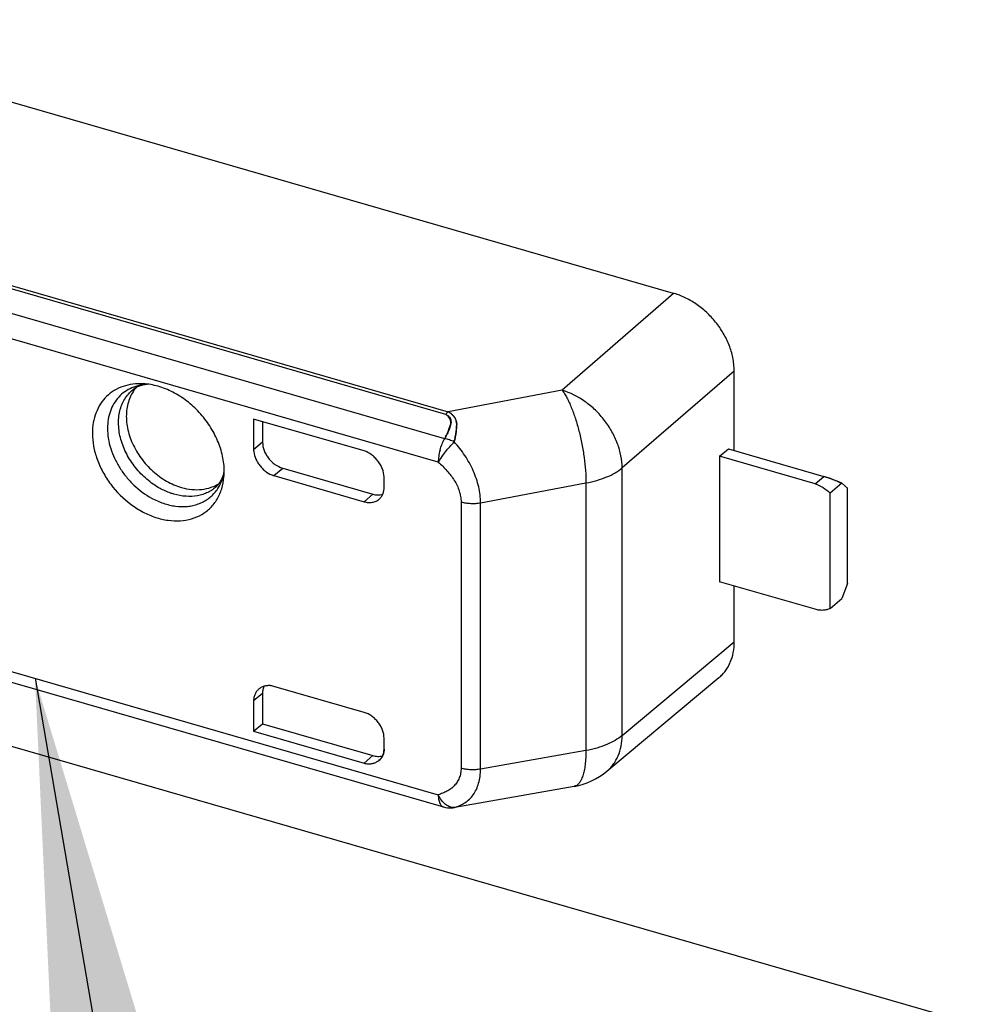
# Model space of a CAD drawing. Header units: millimetres. Extents: x 0 to 210, y 0 to 297.
# Tile 20 of 49: x 56.55 to 57.91, y 234.62 to 236.04. Entities that reach past the tile are written whole.
import ezdxf

# ---------------------------------------------------------------- set-up
doc = ezdxf.new("R2010")
doc.units = ezdxf.units.MM
doc.header["$LTSCALE"] = 19.36
doc.layers.get('0').update_dxf_attribs({"linetype": 'CONTINUOUS'})
doc.layers.add('Z_NOTICE', color=7, linetype='CONTINUOUS')
doc.styles.get("Standard").update_dxf_attribs({"font": 'txt', "width": 0.7})
doc.dimstyles.get("Standard").update_dxf_attribs({"dimtxt": 3.5, "dimasz": 3.5, "dimexe": 1.5, "dimexo": 0, "dimtad": 1, "dimdsep": 46, "dimtxsty": 'Standard', "dimblk": '_FILLED', "dimblk1": '_FILLED', "dimblk2": '_FILLED', "dimcen": 0.09, "dimclrt": 5, "dimazin": 2, "dimtol": 1, "dimtp": 0.05, "dimtm": 0.05, "dimtfac": 1, "dimtofl": 0, "dimtmove": 0, "dimatfit": 3, "dimldrblk": '_FILLED', "dimfxl": 0, "dimtolj": 1, "dimarcsym": 0})

# ---------------------------------------------------------------- blocks, each defined once
blk = doc.blocks.new('_FILLED')
at = {"color": 0, "linetype": 'ByBlock'}
blk.add_solid([(0, 0), (-1, 0.125), (-1, -0.125)], dxfattribs=at)

msp = doc.modelspace()

# ---------------------------------------------------------------- linework, layer by layer
at = {"color": 6, "linetype": 'Continuous'}
for p, q in [((57.4872, 235.645), (56.1238, 236.0386)), ((57.5744, 235.419), (57.5744, 235.5333)), ((56.883, 235.4642), (56.883, 235.4201)), ((57.0418, 235.4184), (56.883, 235.4642)), ((56.8959, 235.4605), (56.8959, 235.4308)), ((57.5532, 235.4107), (57.5659, 235.4214)), ((57.5659, 235.4214), (57.7031, 235.3818)), ((57.5532, 235.4107), (57.5532, 235.2303)), ((57.6906, 235.371), (57.5532, 235.4107)), ((56.9248, 235.3936), (57.0543, 235.3562)), ((56.9119, 235.3829), (57.0418, 235.3454)), ((57.0707, 235.3659), (57.0707, 235.3812)), ((57.729, 235.372), (57.7123, 235.3575)), ((57.729, 235.372), (57.7373, 235.3648)), ((57.7123, 235.1916), (57.7123, 235.3575)), ((57.7373, 235.2276), (57.7373, 235.3648)), ((57.6906, 235.1906), (57.5532, 235.2303)), ((56.07, 235.2199), (57.156, 234.9064)), ((57.5744, 235.1436), (57.5744, 235.2242)), ((57.7373, 235.2276), (57.729, 235.206)), ((57.7123, 235.1916), (57.729, 235.206)), ((57.391, 234.9576), (57.5524, 235.0923)), ((57.0418, 235.0423), (56.9119, 235.0798)), ((56.883, 235.0593), (56.883, 235.0152)), ((56.8959, 235.07), (56.8959, 235.026)), ((56.883, 235.0152), (56.8959, 235.026)), ((56.8959, 235.026), (57.0543, 234.9803)), ((56.883, 235.0152), (57.0418, 234.9694)), ((57.0707, 234.9899), (57.0707, 235.0051)), ((57.1726, 234.9058), (57.3442, 234.936)), ((57.1716, 234.9056), (57.1726, 234.9058))]:
    msp.add_line(p, q, dxfattribs=at)
at = {"color": 9, "linetype": 'Continuous'}
for p, q in [((55.7502, 235.8826), (57.163, 235.4748)), ((57.1593, 235.4709), (55.7465, 235.8787)), ((57.1579, 235.436), (56.0705, 235.7499)), ((57.1486, 235.4021), (56.0698, 235.7135)), ((57.4872, 235.645), (57.327, 235.5056)), ((57.5744, 235.5333), (57.4131, 235.394)), ((57.327, 235.5056), (57.163, 235.4748)), ((56.8959, 235.4308), (56.883, 235.4201)), ((56.9119, 235.3829), (56.9248, 235.3936)), ((57.4131, 235.0091), (57.4131, 235.394)), ((57.2095, 235.3438), (57.3611, 235.3724)), ((57.3611, 235.3724), (57.3611, 234.9875)), ((57.6906, 235.371), (57.7031, 235.3818)), ((57.0543, 235.3562), (57.0418, 235.3454)), ((57.1815, 235.3451), (57.1815, 234.962)), ((57.2095, 234.9608), (57.2095, 235.3438)), ((56.0698, 235.2354), (57.1486, 234.924)), ((57.4131, 235.0091), (57.5744, 235.1436)), ((56.883, 235.0593), (56.8959, 235.07)), ((57.3611, 234.9875), (57.2095, 234.9608)), ((57.0543, 234.9803), (57.0418, 234.9694))]:
    msp.add_line(p, q, dxfattribs=at)
at = {"color": 7, "linetype": 'Continuous'}
for p, q in [((54.8398, 235.4831), (134.6553, 212.4424)), ((57.1593, 235.4709), (57.1614, 235.4696)), ((57.164, 235.4495), (57.1665, 235.4572)), ((57.1665, 235.4572), (57.1665, 235.4571)), ((57.7285, 235.3722), (57.729, 235.372)), ((57.1715, 234.9057), (57.1725, 234.9058)), ((57.1719, 234.9057), (57.1717, 234.9057))]:
    msp.add_line(p, q, dxfattribs=at)
at = {"color": 6, "linetype": 'Continuous'}
msp.add_lwpolyline([(57.1676, 234.9052), (57.168, 234.9052), (57.1685, 234.9052), (57.169, 234.9053), (57.1695, 234.9053), (57.1701, 234.9054), (57.1706, 234.9055), (57.1711, 234.9055), (57.1716, 234.9056)], dxfattribs=at)
at = {"color": 7, "linetype": 'Continuous'}
for centre, radius, start, end in [((57.4608, 235.5513), 0.0974, 73.772, 74.2363), ((57.4633, 235.5607), 0.0876, 73.7236, 74.1876), ((57.4991, 235.5333), 0.0752, 0.0019, 0.5208), ((57.1524, 235.4579), 0.0147, 52.3667, 61.868), ((57.1595, 235.4615), 0.00735, 24.2606, 28.6198), ((57.1662, 235.458), 0.00881, 4.4198, 5.6056), ((57.159, 235.4573), 0.0161, 3.6865, 4.6829), ((56.9091, 235.4201), 0.0261, 180.0372, 185.6922), ((56.9215, 235.4156), 0.034, 250.4373, 250.7076), ((56.9212, 235.4147), 0.0331, 250.6909, 253.668), ((57.0417, 235.3812), 0.029, 359.9585, 0.5027), ((57.6647, 235.2488), 0.1385, 73.7548, 73.896), ((57.4995, 235.1436), 0.0749, 359.4777, 359.9976), ((56.9072, 235.0593), 0.0241, 174.9991, 180.0223), ((56.9117, 235.0591), 0.0287, 175.7125, 179.6331), ((57.042, 234.9899), 0.0287, 359.4941, 0.0423), ((57.0508, 235.0006), 0.0325, 253.9761, 254.5782), ((57.0507, 235.0003), 0.0322, 254.5783, 255.1016), ((57.1718, 234.9122), 0.00645, 267.6833, 269.3213), ((57.1718, 234.9109), 0.00522, 271.3628, 273.4348), ((57.1718, 234.9104), 0.00471, 273.4361, 275.5885), ((57.1719, 234.91), 0.00428, 275.591, 279.656), ((57.1719, 234.9097), 0.004, 277.7509, 279.5386)]:
    msp.add_arc(centre, radius, start, end, dxfattribs=at)
at = {"color": 6, "linetype": 'Continuous'}
for centre, radius, start, end in [((56.75, 235.3889), 0.0907, 354.928, 0.0479), ((57.3269, 235.0344), 0.1, 279.9721, 309.8261), ((57.1653, 234.9384), 0.0333, 253.8979, 273.9217)]:
    msp.add_arc(centre, radius, start, end, dxfattribs=at)
at = {"color": 9, "linetype": 'Continuous'}
for centre, radius, start, end in [((57.3549, 235.0009), 0.0563, 309.3582, 309.8261), ((57.1656, 234.934), 0.0289, 273.9245, 281.9001)]:
    msp.add_arc(centre, radius, start, end, dxfattribs=at)
at = {"color": 7, "linetype": 'Continuous'}
for points, knots in [([(57.5744, 235.5333), (57.5744, 235.5391), (57.5732, 235.551), (57.5682, 235.5686), (57.5602, 235.5859), (57.5494, 235.602), (57.5364, 235.6166), (57.5215, 235.6289), (57.5053, 235.6386), (57.4938, 235.6431), (57.488, 235.6448)], [0, 0, 0, 0, 0.116108, 0.23811, 0.364788, 0.49437, 0.624763, 0.753788, 0.879417, 1, 1, 1, 1]), ([(57.1614, 235.4696), (57.1624, 235.469), (57.1641, 235.4677), (57.1654, 235.466), (57.1659, 235.4651)], [0, 0, 0, 0, 0.518917, 1, 1, 1, 1]), ([(57.1665, 235.4572), (57.167, 235.4594), (57.1662, 235.4643), (57.1632, 235.4681), (57.1614, 235.4695)], [0, 0, 0, 0, 0.491355, 1, 1, 1, 1]), ([(57.175, 235.4586), (57.1748, 235.4603), (57.1741, 235.4637), (57.1714, 235.4682), (57.1676, 235.472), (57.1646, 235.4739), (57.163, 235.4748)], [0, 0, 0, 0, 0.244171, 0.488266, 0.739366, 1, 1, 1, 1]), ([(57.163, 235.4748), (57.1645, 235.4739), (57.1674, 235.472), (57.1711, 235.4682), (57.1733, 235.4645), (57.1745, 235.4613), (57.1749, 235.4597), (57.175, 235.4588)], [0, 0, 0, 0, 0.258234, 0.507052, 0.752982, 0.876321, 1, 1, 1, 1]), ([(57.1665, 235.4571), (57.1664, 235.4565), (57.1657, 235.4539), (57.1649, 235.4513), (57.1642, 235.4494)], [0, 0, 0, 0, 0.243011, 1, 1, 1, 1]), ([(57.1662, 235.4646), (57.1664, 235.464), (57.1668, 235.4628), (57.1669, 235.4616), (57.1669, 235.461)], [0, 0, 0, 0, 0.497966, 1, 1, 1, 1]), ([(57.1669, 235.461), (57.1669, 235.4608), (57.1669, 235.4605), (57.167, 235.4601), (57.167, 235.4596), (57.1669, 235.4591), (57.1668, 235.4586), (57.1667, 235.458), (57.1666, 235.4575), (57.1665, 235.4572)], [0, 0, 0, 0, 0.121123, 0.242429, 0.364828, 0.489457, 0.615787, 0.743173, 1, 1, 1, 1]), ([(57.1715, 235.4315), (57.1721, 235.4339), (57.1732, 235.4386), (57.1744, 235.4455), (57.175, 235.4511), (57.1751, 235.4555), (57.1751, 235.4576), (57.175, 235.4586)], [0, 0, 0, 0, 0.267799, 0.524686, 0.769123, 0.886294, 1, 1, 1, 1]), ([(57.175, 235.4584), (57.1751, 235.4573), (57.1751, 235.4552), (57.1749, 235.4521), (57.1746, 235.4488), (57.174, 235.4443), (57.1731, 235.4385), (57.1721, 235.4338), (57.1715, 235.4315)], [0, 0, 0, 0, 0.113729, 0.23092, 0.35155, 0.475461, 0.732348, 1, 1, 1, 1]), ([(57.1579, 235.436), (57.1582, 235.4365), (57.1588, 235.4377), (57.1599, 235.4399), (57.1612, 235.4428), (57.1627, 235.4461), (57.1636, 235.4484), (57.164, 235.4495)], [0, 0, 0, 0, 0.129977, 0.258449, 0.511268, 0.758675, 1, 1, 1, 1]), ([(57.1642, 235.4494), (57.1638, 235.4483), (57.163, 235.446), (57.1617, 235.4433), (57.1606, 235.441), (57.1597, 235.4393), (57.159, 235.4379), (57.1583, 235.4368), (57.158, 235.4362), (57.1579, 235.436)], [0, 0, 0, 0, 0.239204, 0.485828, 0.611908, 0.739782, 0.869338, 0.934632, 1, 1, 1, 1]), ([(56.8832, 235.4175), (56.8835, 235.4138), (56.8853, 235.4081), (56.8891, 235.4012), (56.8926, 235.3963), (56.8968, 235.3918), (56.9029, 235.3868), (56.9082, 235.384), (56.9119, 235.3829)], [0, 0, 0, 0, 0.241582, 0.368947, 0.498201, 0.627748, 0.755938, 1, 1, 1, 1]), ([(57.0707, 235.3812), (57.0707, 235.3851), (57.0692, 235.3912), (57.0656, 235.3986), (57.062, 235.4039), (57.0577, 235.4087), (57.0514, 235.4142), (57.0457, 235.4172), (57.0418, 235.4184)], [0, 0, 0, 0, 0.237958, 0.36503, 0.494637, 0.624963, 0.754167, 1, 1, 1, 1]), ([(57.729, 235.372), (57.7248, 235.3739), (57.7183, 235.3766), (57.7097, 235.3798), (57.7053, 235.3812), (57.7031, 235.3818)], [0, 0, 0, 0, 0.502433, 0.757612, 1, 1, 1, 1]), ([(57.7035, 235.3817), (57.7077, 235.3805), (57.7162, 235.3776), (57.7244, 235.3741), (57.7285, 235.3722)], [0, 0, 0, 0, 0.497495, 1, 1, 1, 1]), ([(57.5524, 235.0923), (57.5542, 235.0937), (57.5575, 235.0969), (57.5619, 235.1022), (57.5657, 235.108), (57.5699, 235.1166), (57.5735, 235.1285), (57.5744, 235.1385), (57.5744, 235.1436)], [0, 0, 0, 0, 0.118532, 0.237715, 0.35827, 0.480845, 0.733805, 1, 1, 1, 1]), ([(56.9119, 235.0798), (56.9102, 235.0803), (56.9067, 235.081), (56.9016, 235.0808), (56.8968, 235.0797), (56.8925, 235.0775), (56.8889, 235.0746), (56.886, 235.0708), (56.8839, 235.0663), (56.8833, 235.0631), (56.8831, 235.0614)], [0, 0, 0, 0, 0.137717, 0.267668, 0.391391, 0.511071, 0.629147, 0.748212, 0.870973, 1, 1, 1, 1]), ([(57.0418, 234.9694), (57.0436, 234.9688), (57.0473, 234.9682), (57.0527, 234.9684), (57.0576, 234.9698), (57.062, 234.9722), (57.0657, 234.9755), (57.0685, 234.9796), (57.0703, 234.9845), (57.0707, 234.9881), (57.0707, 234.9899)], [0, 0, 0, 0, 0.137019, 0.265977, 0.388631, 0.507427, 0.625076, 0.744462, 0.86856, 1, 1, 1, 1]), ([(57.0707, 234.9896), (57.0707, 234.988), (57.0704, 234.9848), (57.069, 234.9802), (57.0668, 234.9763), (57.0648, 234.974), (57.0637, 234.9731)], [0, 0, 0, 0, 0.265952, 0.519098, 0.762286, 1, 1, 1, 1])]:
    msp.add_open_spline(points, degree=3, knots=knots, dxfattribs=at)
at = {"color": 6, "linetype": 'Continuous'}
for points, knots in [([(56.7243, 235.515), (56.7193, 235.5152), (56.7094, 235.5149), (56.6951, 235.5117), (56.6823, 235.5057), (56.6712, 235.4971), (56.6623, 235.4863), (56.6559, 235.4734), (56.6519, 235.459), (56.6511, 235.4489), (56.6511, 235.4438)], [0, 0, 0, 0, 0.130726, 0.255745, 0.376649, 0.49567, 0.615357, 0.738143, 0.86596, 1, 1, 1, 1]), ([(56.7319, 235.5142), (56.7295, 235.5141), (56.7249, 235.5136), (56.7187, 235.5119), (56.7135, 235.5095), (56.7106, 235.5074), (56.7092, 235.5064)], [0, 0, 0, 0, 0.29876, 0.558707, 0.788244, 1, 1, 1, 1]), ([(56.8408, 235.389), (56.8408, 235.3964), (56.839, 235.4115), (56.8318, 235.4336), (56.8204, 235.4548), (56.8054, 235.4741), (56.7874, 235.4906), (56.7673, 235.5034), (56.7461, 235.512), (56.7315, 235.5146), (56.7243, 235.515)], [0, 0, 0, 0, 0.117906, 0.242491, 0.371937, 0.503695, 0.634895, 0.762741, 0.884919, 1, 1, 1, 1]), ([(56.7144, 235.5098), (56.7123, 235.5074), (56.7085, 235.5022), (56.7042, 235.4935), (56.7013, 235.4838), (56.6993, 235.4697), (56.7004, 235.4549), (56.7043, 235.4401), (56.7101, 235.4251), (56.7185, 235.4109), (56.729, 235.398), (56.7407, 235.3864), (56.757, 235.3744), (56.7718, 235.368), (56.7793, 235.3659)], [0, 0, 0, 0, 0.051909, 0.105024, 0.15989, 0.216881, 0.33753, 0.401292, 0.466909, 0.601818, 0.670279, 0.738616, 0.872561, 1, 1, 1, 1]), ([(57.327, 235.5056), (57.3282, 235.504), (57.3305, 235.5004), (57.3338, 235.4946), (57.337, 235.488), (57.3412, 235.4782), (57.3462, 235.4645), (57.3512, 235.4468), (57.3554, 235.4281), (57.3586, 235.4091), (57.3606, 235.3905), (57.3611, 235.3783), (57.3611, 235.3724)], [0, 0, 0, 0, 0.043439, 0.091539, 0.144016, 0.200506, 0.323729, 0.457218, 0.596419, 0.736499, 0.872585, 1, 1, 1, 1]), ([(57.4131, 235.394), (57.4131, 235.3998), (57.4118, 235.4117), (57.4068, 235.4292), (57.3988, 235.4464), (57.3881, 235.4626), (57.3751, 235.4772), (57.3557, 235.4933), (57.3387, 235.5021), (57.327, 235.5056)], [0, 0, 0, 0, 0.116058, 0.238165, 0.365048, 0.494876, 0.625503, 0.754699, 1, 1, 1, 1]), ([(56.6511, 235.4438), (56.6511, 235.4376), (56.6523, 235.4249), (56.6575, 235.4061), (56.6659, 235.3876), (56.6808, 235.3645), (56.7005, 235.3447), (56.7235, 235.3302), (56.7414, 235.3224), (56.7595, 235.3181), (56.7772, 235.3172), (56.7938, 235.32), (56.8087, 235.3264), (56.8214, 235.3362), (56.8312, 235.349), (56.8378, 235.3642), (56.8399, 235.3752), (56.8404, 235.3809)], [0, 0, 0, 0, 0.063204, 0.129551, 0.198419, 0.268905, 0.410036, 0.478856, 0.545138, 0.608267, 0.668026, 0.724688, 0.77905, 0.832362, 0.886098, 0.94164, 1, 1, 1, 1]), ([(56.8959, 235.4308), (56.8959, 235.4269), (56.8972, 235.4207), (56.9007, 235.4133), (56.9043, 235.4079), (56.9086, 235.403), (56.9151, 235.3976), (56.9209, 235.3948), (56.9248, 235.3936)], [0, 0, 0, 0, 0.23765, 0.364581, 0.494409, 0.625035, 0.754276, 1, 1, 1, 1]), ([(56.8297, 235.3672), (56.831, 235.3684), (56.8334, 235.371), (56.8365, 235.3758), (56.8391, 235.3817), (56.8403, 235.3861), (56.8407, 235.3885)], [0, 0, 0, 0, 0.211756, 0.441292, 0.70124, 1, 1, 1, 1]), ([(56.7793, 235.3659), (56.7841, 235.3645), (56.7939, 235.3625), (56.8085, 235.3625), (56.8199, 235.365), (56.8282, 235.3685), (56.832, 235.3707), (56.8339, 235.3719)], [0, 0, 0, 0, 0.269273, 0.524159, 0.766303, 0.883939, 1, 1, 1, 1]), ([(57.6906, 235.371), (57.6947, 235.3698), (57.7025, 235.3662), (57.7092, 235.3607), (57.7123, 235.3575)], [0, 0, 0, 0, 0.486836, 1, 1, 1, 1]), ([(57.0543, 235.3562), (57.0567, 235.3555), (57.0615, 235.3547), (57.0664, 235.3553), (57.0687, 235.3559)], [0, 0, 0, 0, 0.51861, 1, 1, 1, 1]), ([(57.0636, 235.3491), (57.0648, 235.3501), (57.0668, 235.3523), (57.069, 235.3564), (57.0704, 235.361), (57.0707, 235.3643), (57.0707, 235.3659)], [0, 0, 0, 0, 0.237417, 0.480457, 0.733698, 1, 1, 1, 1]), ([(57.0418, 235.3454), (57.0438, 235.3448), (57.0478, 235.3441), (57.0537, 235.3443), (57.0592, 235.3459), (57.0623, 235.3479), (57.0636, 235.3491)], [0, 0, 0, 0, 0.270966, 0.525649, 0.766732, 1, 1, 1, 1]), ([(57.7123, 235.1916), (57.7107, 235.1908), (57.7074, 235.1897), (57.702, 235.189), (57.6963, 235.1892), (57.6925, 235.19), (57.6906, 235.1906)], [0, 0, 0, 0, 0.234447, 0.478048, 0.732964, 1, 1, 1, 1]), ([(56.8979, 235.0798), (56.8972, 235.0783), (56.8962, 235.0751), (56.8959, 235.0717), (56.8959, 235.07)], [0, 0, 0, 0, 0.487069, 1, 1, 1, 1]), ([(57.0707, 235.0051), (57.0707, 235.0091), (57.0694, 235.0152), (57.0659, 235.0227), (57.0623, 235.0281), (57.058, 235.0329), (57.0515, 235.0383), (57.0457, 235.0412), (57.0418, 235.0423)], [0, 0, 0, 0, 0.237648, 0.364578, 0.494405, 0.625031, 0.754274, 1, 1, 1, 1]), ([(57.0543, 234.9803), (57.0567, 234.9796), (57.0614, 234.9788), (57.0662, 234.9793), (57.0684, 234.9799)], [0, 0, 0, 0, 0.518246, 1, 1, 1, 1])]:
    msp.add_open_spline(points, degree=3, knots=knots, dxfattribs=at)
at = {"color": 9, "linetype": 'Continuous'}
for points, knots in [([(56.7315, 235.5143), (56.7274, 235.5141), (56.7193, 235.5132), (56.7078, 235.5095), (56.6975, 235.5038), (56.6887, 235.4961), (56.6817, 235.4866), (56.6766, 235.4757), (56.6735, 235.4636), (56.6728, 235.4551), (56.6728, 235.4507)], [0, 0, 0, 0, 0.128455, 0.252078, 0.37253, 0.491922, 0.612526, 0.736431, 0.865258, 1, 1, 1, 1]), ([(56.7484, 235.3645), (56.7417, 235.3682), (56.7289, 235.3771), (56.7153, 235.3912), (56.7061, 235.4038), (56.6984, 235.4171), (56.6914, 235.4344), (56.6885, 235.4523), (56.6888, 235.4661), (56.6904, 235.4758), (56.6933, 235.4848), (56.6974, 235.493), (56.7027, 235.5003), (56.707, 235.5045), (56.7092, 235.5064)], [0, 0, 0, 0, 0.13516, 0.273395, 0.342533, 0.410979, 0.543844, 0.669266, 0.728823, 0.786204, 0.841598, 0.895351, 0.947951, 1, 1, 1, 1]), ([(57.163, 235.4748), (57.1626, 235.4745), (57.1613, 235.4733), (57.1602, 235.472), (57.1593, 235.4709)], [0, 0, 0, 0, 0.234373, 1, 1, 1, 1]), ([(57.1614, 235.4696), (57.162, 235.4694), (57.1631, 235.4687), (57.1645, 235.4676), (57.1656, 235.4661), (57.166, 235.4651), (57.1662, 235.4646)], [0, 0, 0, 0, 0.274375, 0.527026, 0.765212, 1, 1, 1, 1]), ([(56.6728, 235.4507), (56.6728, 235.446), (56.6737, 235.4363), (56.6771, 235.4218), (56.6827, 235.4075), (56.6903, 235.3937), (56.6997, 235.3807), (56.7141, 235.3652), (56.727, 235.3557), (56.7361, 235.3506)], [0, 0, 0, 0, 0.115042, 0.235129, 0.359514, 0.487081, 0.616467, 0.74617, 1, 1, 1, 1]), ([(57.1486, 235.4021), (57.1501, 235.4045), (57.1534, 235.4095), (57.159, 235.417), (57.1651, 235.4244), (57.1694, 235.4292), (57.1715, 235.4315)], [0, 0, 0, 0, 0.226265, 0.483252, 0.748818, 1, 1, 1, 1]), ([(57.1511, 235.4195), (57.1519, 235.4224), (57.1538, 235.4281), (57.1564, 235.4335), (57.1579, 235.436)], [0, 0, 0, 0, 0.513948, 1, 1, 1, 1]), ([(57.1715, 235.4315), (57.1693, 235.4325), (57.1648, 235.4342), (57.1602, 235.4355), (57.1579, 235.436)], [0, 0, 0, 0, 0.510335, 1, 1, 1, 1]), ([(57.2095, 235.3438), (57.2094, 235.3515), (57.2074, 235.3673), (57.1995, 235.3903), (57.1874, 235.4121), (57.1771, 235.4253), (57.1715, 235.4315)], [0, 0, 0, 0, 0.23483, 0.486458, 0.744542, 1, 1, 1, 1]), ([(57.1511, 235.4195), (57.1503, 235.4165), (57.1491, 235.4108), (57.1486, 235.4049), (57.1486, 235.4021)], [0, 0, 0, 0, 0.517782, 1, 1, 1, 1]), ([(57.1486, 235.4021), (57.1508, 235.4002), (57.1552, 235.3963), (57.1612, 235.39), (57.1667, 235.3833), (57.1717, 235.3761), (57.1758, 235.3686), (57.1789, 235.3608), (57.1809, 235.353), (57.1814, 235.3477), (57.1815, 235.3451)], [0, 0, 0, 0, 0.128315, 0.257253, 0.386269, 0.514648, 0.641412, 0.76533, 0.885146, 1, 1, 1, 1]), ([(56.7361, 235.3506), (56.7417, 235.3476), (56.7529, 235.3426), (56.7704, 235.3384), (56.7849, 235.338), (56.7957, 235.3397), (56.8033, 235.3419), (56.8105, 235.345), (56.817, 235.349), (56.8229, 235.3538), (56.8282, 235.3594), (56.8326, 235.3657), (56.8362, 235.3726), (56.839, 235.3801), (56.8403, 235.3854), (56.8407, 235.3881)], [0, 0, 0, 0, 0.143171, 0.279003, 0.406974, 0.468327, 0.528152, 0.586775, 0.644599, 0.702075, 0.75968, 0.817881, 0.877105, 0.937717, 1, 1, 1, 1]), ([(57.3611, 235.3724), (57.3664, 235.3733), (57.3765, 235.3756), (57.3906, 235.3805), (57.4028, 235.3864), (57.41, 235.3913), (57.4131, 235.394)], [0, 0, 0, 0, 0.28194, 0.545187, 0.785394, 1, 1, 1, 1]), ([(56.7684, 235.3562), (56.7667, 235.3567), (56.7598, 235.3589), (56.7532, 235.3619), (56.7484, 235.3645)], [0, 0, 0, 0, 0.244532, 1, 1, 1, 1]), ([(56.8297, 235.3672), (56.8279, 235.3655), (56.8239, 235.3624), (56.8172, 235.3586), (56.81, 235.3557), (56.7995, 235.3531), (56.7854, 235.3525), (56.7741, 235.3546), (56.7684, 235.3562)], [0, 0, 0, 0, 0.116406, 0.233693, 0.352872, 0.474818, 0.729091, 1, 1, 1, 1]), ([(57.1815, 235.3451), (57.1836, 235.3444), (57.1882, 235.3435), (57.1953, 235.3428), (57.2024, 235.3428), (57.2072, 235.3434), (57.2095, 235.3438)], [0, 0, 0, 0, 0.240232, 0.492876, 0.74916, 1, 1, 1, 1]), ([(57.4131, 235.0091), (57.41, 235.0064), (57.4028, 235.0015), (57.3906, 234.9956), (57.3765, 234.9907), (57.3664, 234.9884), (57.3611, 234.9875)], [0, 0, 0, 0, 0.214606, 0.454813, 0.71806, 1, 1, 1, 1]), ([(57.391, 234.9576), (57.3927, 234.9591), (57.396, 234.9622), (57.4005, 234.9675), (57.4043, 234.9734), (57.4085, 234.982), (57.4121, 234.9939), (57.4131, 235.0039), (57.4131, 235.0091)], [0, 0, 0, 0, 0.11827, 0.23729, 0.357771, 0.480351, 0.733501, 1, 1, 1, 1]), ([(57.3611, 234.9875), (57.3611, 234.9839), (57.3609, 234.9771), (57.36, 234.9674), (57.3586, 234.9588), (57.3567, 234.9514), (57.3543, 234.9453), (57.3519, 234.9412), (57.3496, 234.9387), (57.3479, 234.9374), (57.3461, 234.9364), (57.3449, 234.9361), (57.3442, 234.936)], [0, 0, 0, 0, 0.186701, 0.357607, 0.510675, 0.644442, 0.758285, 0.852889, 0.893857, 0.931371, 0.966358, 1, 1, 1, 1]), ([(57.1815, 234.962), (57.1814, 234.9596), (57.181, 234.9548), (57.179, 234.948), (57.1758, 234.9419), (57.1717, 234.9367), (57.1667, 234.9323), (57.1612, 234.9288), (57.1551, 234.9259), (57.1508, 234.9246), (57.1486, 234.924)], [0, 0, 0, 0, 0.135313, 0.264475, 0.38886, 0.510449, 0.631137, 0.752355, 0.875079, 1, 1, 1, 1]), ([(57.1715, 234.9057), (57.1743, 234.9064), (57.1796, 234.9082), (57.187, 234.9121), (57.1936, 234.9174), (57.1992, 234.9239), (57.2037, 234.9317), (57.207, 234.9406), (57.209, 234.9504), (57.2095, 234.9573), (57.2095, 234.9608)], [0, 0, 0, 0, 0.115698, 0.230301, 0.345538, 0.463395, 0.586039, 0.715517, 0.853312, 1, 1, 1, 1]), ([(57.2095, 234.9608), (57.2072, 234.9604), (57.2024, 234.9598), (57.1953, 234.9597), (57.1882, 234.9604), (57.1836, 234.9614), (57.1815, 234.962)], [0, 0, 0, 0, 0.25084, 0.507124, 0.759768, 1, 1, 1, 1]), ([(57.1486, 234.924), (57.1486, 234.9218), (57.1488, 234.9186), (57.1497, 234.9146), (57.1505, 234.9121), (57.1516, 234.91), (57.1528, 234.9083), (57.1543, 234.9071), (57.1555, 234.9066), (57.156, 234.9064)], [0, 0, 0, 0, 0.326042, 0.469598, 0.599149, 0.714928, 0.81825, 0.911842, 1, 1, 1, 1]), ([(57.1715, 234.9057), (57.1705, 234.9056), (57.1684, 234.9056), (57.1652, 234.9063), (57.162, 234.9078), (57.1577, 234.9107), (57.1528, 234.916), (57.1499, 234.9212), (57.1486, 234.924)], [0, 0, 0, 0, 0.099557, 0.203833, 0.315306, 0.435442, 0.702251, 1, 1, 1, 1])]:
    msp.add_open_spline(points, degree=3, knots=knots, dxfattribs=at)

# ---------------------------------------------------------------- leaders
at = {"layer": 'Z_NOTICE', "color": 2, "linetype": 'Continuous'}
msp.add_leader([(56.5686, 235.0914), (58.9992, 220.9376), (61.1818, 220.9376)], dimstyle='Standard', override={"dimtad": 0}, dxfattribs=at)

doc.saveas('drawing.dxf')
